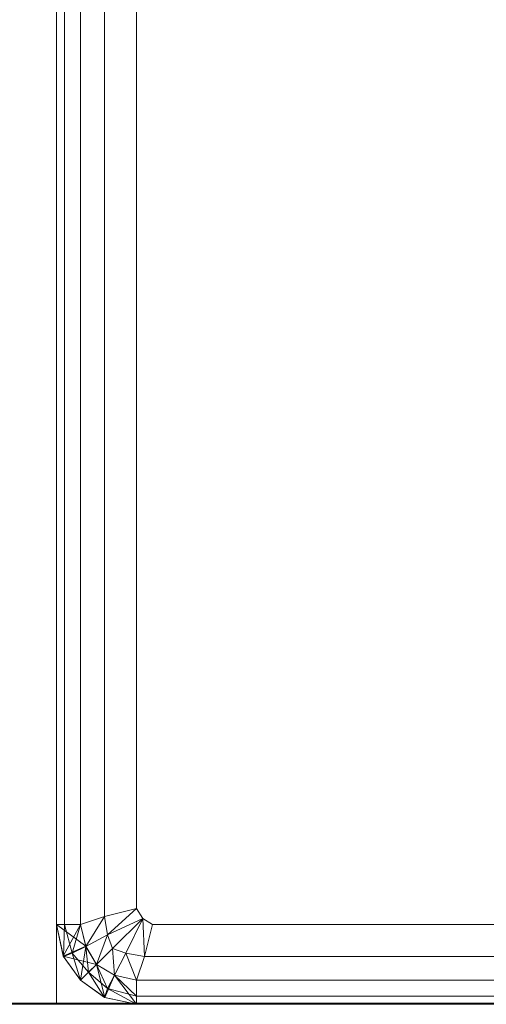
# Model space of a CAD drawing. Header units: metres. Extents: x 391.1 to 430.4, y 12.7 to 29.8.
# Tile 105 of 208: x 408.3088 to 408.3672, y 14.1806 to 14.3037. Entities that reach past the tile are written whole.
import ezdxf

# ---------------------------------------------------------------- set-up
doc = ezdxf.new("R2010")
doc.units = ezdxf.units.M
doc.layers.add('01_SUELOS', color=7, linetype='Continuous', lineweight=25, true_color=0x007f00)
doc.layers.add('A-DETL-____-MBND', color=7, linetype='Continuous', lineweight=18)
doc.layers.add('A-WALL-____-OTLN', color=7, linetype='Continuous', lineweight=25)

# ---------------------------------------------------------------- blocks, each defined once
blk = doc.blocks.new('Family - Mur PS-1-153352-02_SAN_P0')
at = {"layer": 'A-DETL-____-MBND', "color": 253, "true_color": 0xaaaaaa}
for p, q in [((16.935, 1.34), (0, 1.34)), ((0, 1.34), (16.935, 1.34))]:
    blk.add_line(p, q, dxfattribs=at)
blk = doc.blocks.new('Family - Forjat PS-1-153468-02_SAN_P0')
at = {"layer": 'A-DETL-____-MBND', "color": 253, "true_color": 0xaaaaaa}
for p, q in [((0, 0.8), (17.975, 0.8)), ((17.975, 0.8), (0, 0.8))]:
    blk.add_line(p, q, dxfattribs=at)
blk = doc.blocks.new('Family - Fals sostre PS-1-153512-02_SAN_P0')
at = {"layer": 'A-DETL-____-MBND', "color": 253, "true_color": 0xaaaaaa}
for p, q in [((0, 0), (2.41, 0)), ((2.41, 0), (0, 0))]:
    blk.add_line(p, q, dxfattribs=at)
blk = doc.blocks.new('Family - Plats de dutxa PS-1-153583-02_SAN_P0')
at = {"layer": 'A-DETL-____-MBND', "color": 253, "true_color": 0xaaaaaa}
for p, q in [((0.01, 0.80026), (0.01, 0.00026)), ((0.01, 0.80026), (0.01, 0.00026)), ((0.013, 0.79026), (0.013, 0.01026)), ((0.01, 0.01026), (0.01, 0.40026)), ((0.01, 0.01026), (0.01, 0.40026)), ((0.01, 0.01026), (0.01, 0.40026)), ((0.01, 0.01026), (0.01, 0.40026)), ((0.011, 0.01026), (0.011, 0.40026)), ((0.011, 0.01026), (0.011, 0.40026)), ((0.013, 0.01026), (0.013, 0.40026)), ((0.013, 0.01026), (0.013, 0.40026)), ((0.013, 0.01026), (0.013, 0.40026)), ((0.016, 0.01126), (0.016, 0.40026)), ((0.016, 0.01126), (0.016, 0.40026)), ((0.02, 0.01226), (0.02, 0.40026)), ((0.02, 0.01226), (0.02, 0.40026)), ((0.01, 0.01026), (0.01, 0.30026)), ((0.01, 0.30026), (0.01, 0.01026)), ((0.01, 0.01026), (0.01, 0.30026)), ((0.016, 0.01126), (0.013, 0.01026)), ((0.013, 0.01026), (0.016, 0.01126)), ((0.01364, 0.00751), (0.016, 0.01126)), ((0.016, 0.01126), (0.01364, 0.00751)), ((0.02, 0.01226), (0.016, 0.01126)), ((0.016, 0.01126), (0.02, 0.01226)), ((0.01637, 0.00894), (0.016, 0.01126)), ((0.016, 0.01126), (0.01637, 0.00894)), ((0.01637, 0.00894), (0.02, 0.01226)), ((0.02, 0.01226), (0.01637, 0.00894)), ((0.02077, 0.01098), (0.02, 0.01226)), ((0.02077, 0.01098), (0.02, 0.01226)), ((0.013, 0.01026), (0.01, 0.01026)), ((0.01083, 0.00628), (0.01, 0.01026)), ((0.01085, 0.00625), (0.01, 0.01026)), ((0.01085, 0.00625), (0.01, 0.01026)), ((0.01, 0.01026), (0.01083, 0.00628)), ((0.01, 0.01026), (0.01083, 0.00628)), ((0.01364, 0.00752), (0.01, 0.01026)), ((0.01083, 0.00628), (0.01, 0.01026)), ((0.01, 0.01026), (0.013, 0.01026)), ((0.01, 0.01026), (0.01364, 0.00752)), ((0.011, 0.01026), (0.01, 0.01026)), ((0.01, 0.01026), (0.01085, 0.00625)), ((0.013, 0.01026), (0.01, 0.01026)), ((0.01, 0.01026), (0.011, 0.01026)), ((0.01083, 0.00628), (0.01, 0.01026)), ((0.01085, 0.00625), (0.01, 0.01026)), ((0.01083, 0.00628), (0.013, 0.01026)), ((0.01085, 0.00625), (0.011, 0.01026)), ((0.011, 0.01026), (0.01085, 0.00625)), ((0.01196, 0.00665), (0.011, 0.01026)), ((0.013, 0.01026), (0.011, 0.01026)), ((0.011, 0.01026), (0.01196, 0.00665)), ((0.011, 0.01026), (0.013, 0.01026)), ((0.01196, 0.00665), (0.013, 0.01026)), ((0.013, 0.01026), (0.01196, 0.00665)), ((0.013, 0.01026), (0.01364, 0.00751)), ((0.013, 0.01026), (0.01364, 0.00752)), ((0.013, 0.01026), (0.01364, 0.00751)), ((0.01364, 0.00751), (0.013, 0.01026)), ((0.02077, 0.01098), (0.01637, 0.00894)), ((0.01637, 0.00894), (0.02077, 0.01098)), ((0.02077, 0.01098), (0.017, 0.00726)), ((0.017, 0.00726), (0.02077, 0.01098)), ((0.01868, 0.00664), (0.02077, 0.01098)), ((0.01868, 0.00664), (0.02077, 0.01098)), ((0.022, 0.01026), (0.02077, 0.01098)), ((0.022, 0.01026), (0.02077, 0.01098)), ((0.02077, 0.01098), (0.021, 0.00626)), ((0.021, 0.00626), (0.02077, 0.01098)), ((0.022, 0.01026), (0.021, 0.00626)), ((0.021, 0.00626), (0.022, 0.01026)), ((0.41, 0.01026), (0.022, 0.01026)), ((0.022, 0.01026), (0.41, 0.01026)), ((0.01637, 0.00894), (0.01364, 0.00751)), ((0.01364, 0.00751), (0.01637, 0.00894)), ((0.015, 0.00526), (0.01637, 0.00894)), ((0.01637, 0.00894), (0.015, 0.00526)), ((0.017, 0.00726), (0.01637, 0.00894)), ((0.01637, 0.00894), (0.017, 0.00726)), ((0.01364, 0.00752), (0.01083, 0.00628)), ((0.01083, 0.00628), (0.01364, 0.00752)), ((0.01364, 0.00751), (0.01083, 0.00628)), ((0.01364, 0.00751), (0.01196, 0.00665)), ((0.01196, 0.00665), (0.01364, 0.00751)), ((0.013, 0.00326), (0.01364, 0.00751)), ((0.01364, 0.00752), (0.015, 0.00526)), ((0.01364, 0.00751), (0.015, 0.00526)), ((0.01364, 0.00751), (0.015, 0.00526)), ((0.014, 0.00426), (0.01364, 0.00751)), ((0.015, 0.00526), (0.01364, 0.00751)), ((0.01364, 0.00751), (0.014, 0.00426)), ((0.013, 0.00326), (0.01083, 0.00628)), ((0.01083, 0.00628), (0.01085, 0.00625)), ((0.015, 0.00526), (0.01083, 0.00628)), ((0.013, 0.00326), (0.01083, 0.00628)), ((0.01083, 0.00628), (0.015, 0.00526)), ((0.01085, 0.00625), (0.01083, 0.00628)), ((0.01083, 0.00628), (0.013, 0.00326)), ((0.01083, 0.00628), (0.01085, 0.00625)), ((0.01196, 0.00665), (0.01085, 0.00625)), ((0.01085, 0.00625), (0.01196, 0.00665)), ((0.013, 0.00326), (0.01085, 0.00625)), ((0.01085, 0.00625), (0.013, 0.00326)), ((0.013, 0.00326), (0.01085, 0.00625)), ((0.013, 0.00326), (0.01085, 0.00625)), ((0.01085, 0.00625), (0.013, 0.00326)), ((0.013, 0.00326), (0.01196, 0.00665)), ((0.014, 0.00426), (0.01196, 0.00665)), ((0.01196, 0.00665), (0.013, 0.00326)), ((0.01196, 0.00665), (0.014, 0.00426)), ((0.015, 0.00526), (0.017, 0.00726)), ((0.015, 0.00526), (0.017, 0.00726)), ((0.01868, 0.00664), (0.017, 0.00726)), ((0.017, 0.00726), (0.01724, 0.00391)), ((0.01724, 0.00391), (0.017, 0.00726)), ((0.017, 0.00726), (0.01868, 0.00664)), ((0.01868, 0.00664), (0.01724, 0.00391)), ((0.01724, 0.00391), (0.01868, 0.00664)), ((0.021, 0.00626), (0.01868, 0.00664)), ((0.01868, 0.00664), (0.02, 0.00326)), ((0.02, 0.00326), (0.01868, 0.00664)), ((0.01868, 0.00664), (0.021, 0.00626)), ((0.021, 0.00626), (0.02, 0.00326)), ((0.02, 0.00326), (0.021, 0.00626)), ((0.021, 0.00626), (0.41, 0.00626)), ((0.41, 0.00626), (0.021, 0.00626)), ((0.015, 0.00526), (0.013, 0.00326)), ((0.013, 0.00326), (0.015, 0.00526)), ((0.015, 0.00526), (0.013, 0.00326)), ((0.014, 0.00426), (0.015, 0.00526)), ((0.014, 0.00426), (0.015, 0.00526)), ((0.01602, 0.0011), (0.015, 0.00526)), ((0.015, 0.00526), (0.01724, 0.00391)), ((0.01602, 0.0011), (0.015, 0.00526)), ((0.015, 0.00526), (0.01726, 0.0039)), ((0.015, 0.00526), (0.01602, 0.0011)), ((0.015, 0.00526), (0.01724, 0.00391)), ((0.01724, 0.00391), (0.015, 0.00526)), ((0.015, 0.00526), (0.01638, 0.00223)), ((0.01638, 0.00223), (0.015, 0.00526)), ((0.013, 0.00326), (0.014, 0.00426)), ((0.013, 0.00326), (0.014, 0.00426)), ((0.01638, 0.00223), (0.014, 0.00426)), ((0.014, 0.00426), (0.01599, 0.00111)), ((0.01599, 0.00111), (0.014, 0.00426)), ((0.014, 0.00426), (0.01638, 0.00223)), ((0.01602, 0.0011), (0.01724, 0.00391)), ((0.01602, 0.0011), (0.01726, 0.0039)), ((0.01726, 0.0039), (0.01602, 0.0011)), ((0.01724, 0.00391), (0.01638, 0.00223)), ((0.01638, 0.00223), (0.01724, 0.00391)), ((0.02, 0.00026), (0.01724, 0.00391)), ((0.01724, 0.00391), (0.02, 0.00326)), ((0.01724, 0.00391), (0.02, 0.00326)), ((0.02, 0.00326), (0.01724, 0.00391)), ((0.01724, 0.00391), (0.02, 0.00126)), ((0.02, 0.00126), (0.01724, 0.00391)), ((0.02, 0.00026), (0.01726, 0.0039)), ((0.01726, 0.0039), (0.02, 0.00326)), ((0.01726, 0.0039), (0.02, 0.00026)), ((0.01602, 0.0011), (0.013, 0.00326)), ((0.01599, 0.00111), (0.013, 0.00326)), ((0.01599, 0.00111), (0.013, 0.00326)), ((0.013, 0.00326), (0.01602, 0.0011)), ((0.013, 0.00326), (0.01602, 0.0011)), ((0.01602, 0.0011), (0.013, 0.00326)), ((0.01602, 0.0011), (0.013, 0.00326)), ((0.013, 0.00326), (0.01599, 0.00111)), ((0.02, 0.00326), (0.51, 0.00326)), ((0.02, 0.00026), (0.02, 0.00326)), ((0.02, 0.00326), (0.02, 0.00026)), ((0.02, 0.00326), (0.02, 0.00126)), ((0.41, 0.00326), (0.02, 0.00326)), ((0.02, 0.00026), (0.02, 0.00326)), ((0.41, 0.00326), (0.02, 0.00326)), ((0.02, 0.00326), (0.02, 0.00126)), ((0.41, 0.00326), (0.02, 0.00326)), ((0.01638, 0.00223), (0.01599, 0.00111)), ((0.01599, 0.00111), (0.01638, 0.00223)), ((0.02, 0.00126), (0.01638, 0.00223)), ((0.01638, 0.00223), (0.02, 0.00026)), ((0.02, 0.00026), (0.01638, 0.00223)), ((0.01638, 0.00223), (0.02, 0.00126)), ((0.02, 0.00126), (0.02, 0.00026)), ((0.41, 0.00126), (0.02, 0.00026)), ((0.41, 0.00126), (0.02, 0.00126)), ((0.02, 0.00026), (0.02, 0.00126)), ((0.41, 0.00126), (0.02, 0.00126)), ((0.41, 0.00126), (0.02, 0.00026)), ((0.01, 0.00026), (0.81, 0.00026)), ((0.01, 0.00026), (0.81, 0.00026)), ((0.02, 0.00026), (0.01599, 0.00111)), ((0.01599, 0.00111), (0.01602, 0.0011)), ((0.01599, 0.00111), (0.01602, 0.0011)), ((0.02, 0.00026), (0.01599, 0.00111)), ((0.01599, 0.00111), (0.02, 0.00026)), ((0.01602, 0.0011), (0.01599, 0.00111)), ((0.02, 0.00026), (0.01599, 0.00111)), ((0.01599, 0.00111), (0.02, 0.00026)), ((0.02, 0.00026), (0.01602, 0.0011)), ((0.02, 0.00026), (0.01602, 0.0011)), ((0.01602, 0.0011), (0.02, 0.00026)), ((0.02, 0.00026), (0.01602, 0.0011)), ((0.51, 0.00026), (0.02, 0.00026)), ((0.51, 0.00026), (0.02, 0.00026)), ((0.41, 0.00026), (0.02, 0.00026)), ((0.02, 0.00026), (0.41, 0.00026)), ((0.02, 0.00026), (0.41, 0.00026)), ((0.41, 0.00026), (0.02, 0.00026))]:
    blk.add_line(p, q, dxfattribs=at)
blk = doc.blocks.new('LONDR55-XX_ZZ-ARQ-CAA-M3D-Londres55_ifc-1-02_SAN_P0')
at = {"layer": '01_SUELOS', "color": 253, "lineweight": 18, "true_color": 0xaaaaaa}
for name, p in [('Family - Forjat PS-1-153468-02_SAN_P0', (400.75645, 13.38061)), ('Family - Fals sostre PS-1-153512-02_SAN_P0', (408.09319, 14.18074))]:
    blk.add_blockref(name, p, dxfattribs=at)
at = {"layer": 'A-DETL-____-MBND', "color": 253, "lineweight": 18, "true_color": 0xaaaaaa}
blk.add_blockref('Family - Plats de dutxa PS-1-153583-02_SAN_P0', (408.30344, 14.18035), dxfattribs=at)
at = {"layer": 'A-WALL-____-OTLN', "color": 253, "lineweight": 18, "true_color": 0xaaaaaa}
blk.add_blockref('Family - Mur PS-1-153352-02_SAN_P0', (400.75645, 12.84061), dxfattribs=at)

msp = doc.modelspace()

# ---------------------------------------------------------------- block references
at = {"lineweight": 5}
msp.add_blockref('LONDR55-XX_ZZ-ARQ-CAA-M3D-Londres55_ifc-1-02_SAN_P0', (0, 0), dxfattribs=at)

doc.saveas('drawing.dxf')
